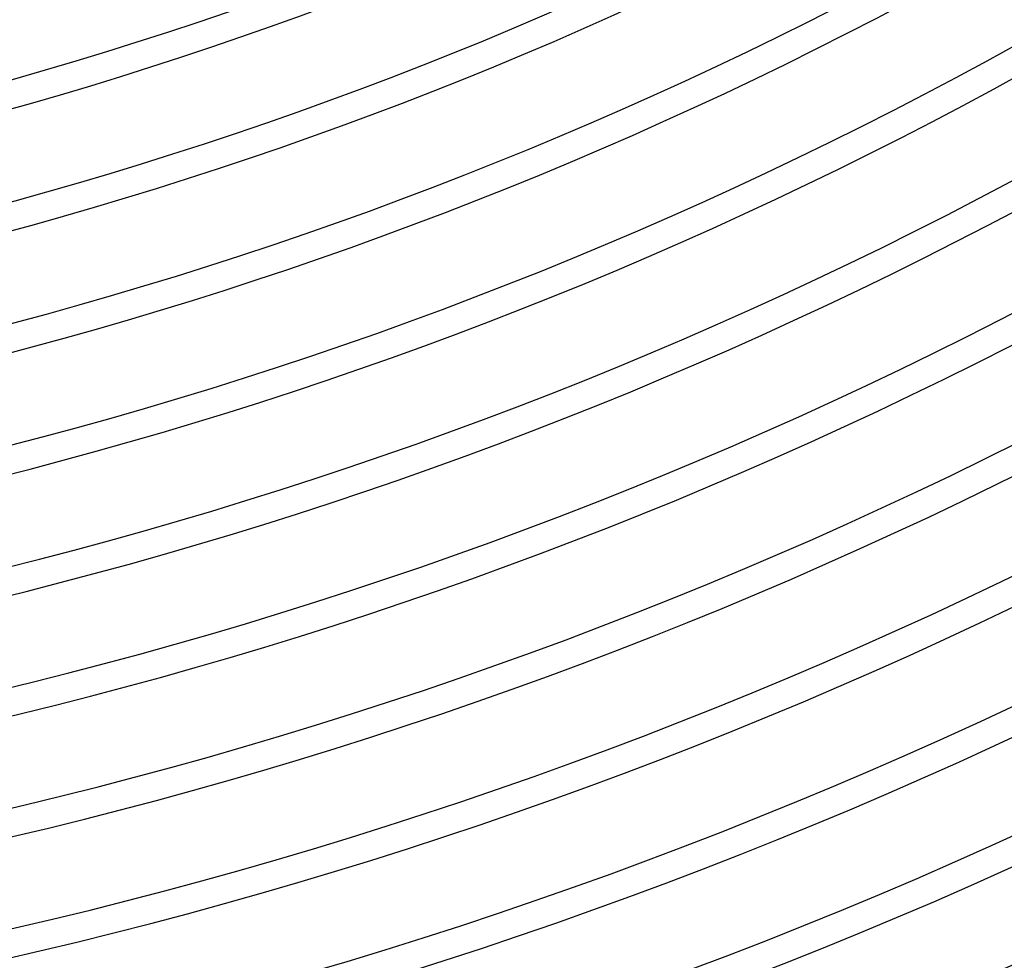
# Model space of a CAD drawing. Header units: millimetres. Extents: x -310 to 310, y -273 to 273.
# Tile 36 of 84: x 48 to 92, y -207 to -165. Entities that reach past the tile are written whole.
import ezdxf

# ---------------------------------------------------------------- set-up
doc = ezdxf.new("R2010")
doc.units = ezdxf.units.MM
doc.layers.add('THICK', color=7, linetype='Continuous')

msp = doc.modelspace()

# ---------------------------------------------------------------- linework, layer by layer
at = {"layer": 'THICK'}
for radius, start, end in [(258.5, 179.99998, 0), (253.25, 179.99998, 0), (248, 179.99998, 0), (242.75, 179.99998, 0), (237.5, 179.99998, 0), (232.25, 179.99998, 0), (227, 179.99998, 0), (221.75, 179.99998, 0), (216.5, 179.99998, 0), (211.25, 179.99998, 0), (206, 179.99998, 0), (200.75, 179.99998, 0), (195.5, 179.99998, 0), (190.25, 179.99998, 0), (185, 179.99998, 0), (179.75, 179.99998, 0), (174.5, 179.99998, 0), (169.25, 179.99998, 0), (170.5, 240.67209, 299.32789), (175.75, 240.65203, 299.34795), (181, 240.63312, 299.36686), (186.25, 240.61525, 299.38473), (191.5, 240.5984, 299.40158), (196.75, 240.58242, 299.41756), (202, 240.56729, 299.43269), (207.25, 240.55291, 299.44707), (212.5, 240.53927, 299.46076), (217.75, 240.52627, 299.47371), (223, 240.51389, 299.48615), (228.25, 240.50203, 299.49795), (233.5, 240.49074, 299.50924)]:
    msp.add_arc((0, 0), radius, start, end, dxfattribs=at)

doc.saveas('drawing.dxf')
